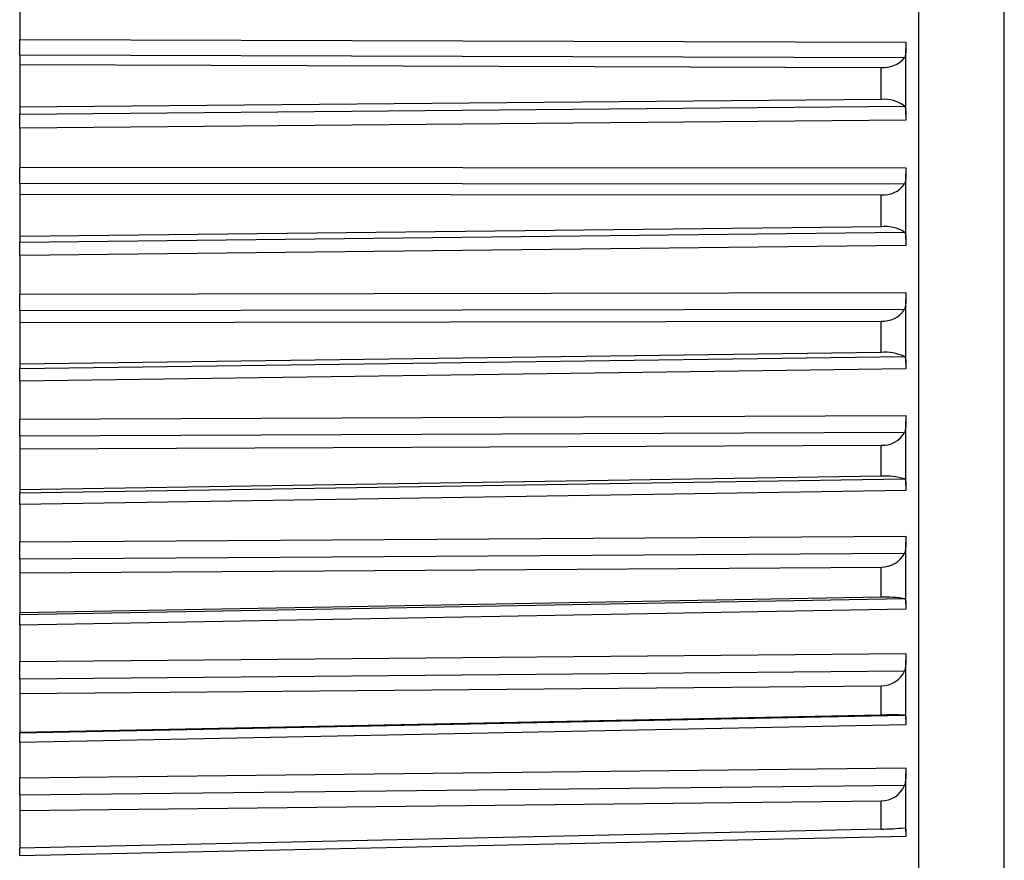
# Model space of a CAD drawing. Header units: millimetres. Extents: x -103 to 103, y 0 to 140.
# Tile 26 of 29: x 92 to 103, y 63 to 73. Entities that reach past the tile are written whole.
import ezdxf

# ---------------------------------------------------------------- set-up
doc = ezdxf.new("R2010")
doc.units = ezdxf.units.MM

msp = doc.modelspace()

# ---------------------------------------------------------------- linework, layer by layer
at = {"color": 7, "linetype": 'Continuous', "lineweight": 25}
for p, q in [((102.401, 52.768), (102.401, 95.034)), ((103.4, 54.802), (103.4, 92.999)), ((91.9, 73.113), (91.9, 72.654)), ((91.9, 72.654), (102.25, 72.621)), ((91.9, 72.471), (91.9, 71.781)), ((102.234, 72.437), (91.9, 72.471)), ((102.25, 71.78), (102.25, 72.549)), ((91.9, 72.359), (101.96, 72.327)), ((101.96, 71.951), (101.96, 72.327)), ((101.96, 71.951), (91.9, 71.861)), ((91.9, 71.781), (102.234, 71.874)), ((102.25, 71.709), (91.9, 71.617)), ((91.9, 71.617), (91.9, 71.16)), ((91.9, 71.16), (102.25, 71.152)), ((102.25, 70.317), (102.25, 71.079)), ((102.234, 70.962), (91.9, 70.971)), ((91.9, 70.971), (91.9, 70.286)), ((91.9, 70.846), (101.96, 70.839)), ((101.96, 70.466), (101.96, 70.839)), ((101.96, 70.466), (91.9, 70.352)), ((91.9, 70.286), (102.234, 70.404)), ((102.25, 70.248), (91.9, 70.131)), ((91.9, 70.131), (91.9, 69.679)), ((91.9, 69.679), (102.25, 69.697)), ((102.25, 68.871), (102.25, 69.624)), ((102.234, 69.501), (91.9, 69.485)), ((91.9, 69.485), (91.9, 68.809)), ((91.9, 69.348), (101.96, 69.365)), ((101.96, 68.997), (101.96, 69.365)), ((101.96, 68.997), (91.9, 68.86)), ((91.9, 68.809), (102.234, 68.951)), ((102.25, 68.805), (91.9, 68.663)), ((91.9, 68.663), (91.9, 68.219)), ((91.9, 68.219), (102.25, 68.262)), ((102.25, 67.45), (102.25, 68.189)), ((102.234, 68.062), (91.9, 68.02)), ((91.9, 68.02), (91.9, 67.357)), ((91.9, 67.872), (101.96, 67.914)), ((101.96, 67.553), (101.96, 67.914)), ((101.96, 67.553), (91.9, 67.393)), ((91.9, 67.357), (102.234, 67.521)), ((102.25, 67.386), (91.9, 67.222)), ((91.9, 67.222), (91.9, 66.786)), ((91.9, 66.786), (102.25, 66.854)), ((102.25, 66.061), (102.25, 66.782)), ((102.234, 66.651), (91.9, 66.584)), ((91.9, 66.584), (91.9, 65.936)), ((91.9, 66.425), (101.96, 66.492)), ((101.96, 66.139), (101.96, 66.492)), ((101.96, 66.139), (91.9, 65.957)), ((91.9, 65.936), (102.234, 66.123)), ((102.25, 65.999), (91.9, 65.812)), ((91.9, 65.812), (91.9, 65.389)), ((91.9, 65.389), (102.25, 65.481)), ((102.25, 64.71), (102.25, 65.41)), ((102.234, 65.276), (91.9, 65.183)), ((91.9, 65.183), (91.9, 64.554)), ((91.9, 65.015), (101.96, 65.106)), ((101.96, 64.763), (101.96, 65.106)), ((101.96, 64.763), (91.9, 64.56)), ((91.9, 64.554), (102.234, 64.763)), ((102.25, 64.651), (91.9, 64.442)), ((91.9, 64.442), (91.9, 64.032)), ((91.9, 64.032), (102.25, 64.149)), ((102.25, 63.403), (102.25, 64.08)), ((102.234, 63.942), (91.9, 63.826)), ((91.9, 63.826), (91.9, 63.209)), ((91.9, 63.647), (101.96, 63.762)), ((101.96, 63.432), (101.96, 63.762)), ((101.96, 63.432), (91.9, 63.209)), ((102.234, 63.447), (102.236, 63.447)), ((102.25, 63.347), (91.9, 63.119))]:
    msp.add_line(p, q, dxfattribs=at)
for centre, radius, start, end in [((101.991, 72.645), 0.32, 264.4892, 319.4315), ((102, 71.569), 0.385, 52.6313, 95.9529), ((101.987, 71.144), 0.307, 265.0386, 323.5977), ((102.004, 70.025), 0.443, 58.7554, 95.6705), ((101.983, 69.663), 0.299, 265.7302, 327.2507), ((102.008, 68.457), 0.543, 65.4556, 95.0732), ((101.978, 68.207), 0.294, 266.5168, 330.4358), ((102.014, 66.817), 0.738, 72.6645, 94.1753), ((101.974, 66.783), 0.291, 267.3567, 333.1982), ((102.026, 64.908), 1.232, 80.2659, 93.0301), ((101.97, 65.396), 0.29, 268.2145, 335.5805), ((102.091, 60.447), 4.318, 88.0989, 91.7289), ((101.965, 64.053), 0.291, 269.0611, 337.6218), ((101.941, 66.244), 2.812, 270.3893, 275.9723)]:
    msp.add_arc(centre, radius, start, end, dxfattribs=at)
for points, knots in [([(91.9, 72.471), (91.9, 72.477), (91.9, 72.484), (91.9, 72.491), (91.9, 72.498), (91.9, 72.506), (91.9, 72.514), (91.9, 72.523), (91.9, 72.532), (91.9, 72.542), (91.9, 72.551), (91.9, 72.561), (91.9, 72.571), (91.9, 72.577), (91.9, 72.582), (91.9, 72.587), (91.9, 72.598), (91.9, 72.609), (91.9, 72.62), (91.9, 72.631), (91.9, 72.643), (91.9, 72.654)], [0, 0, 0, 0, 0.0000332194, 0.0000332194, 0.0000332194, 0.0000664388, 0.0000664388, 0.0000664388, 0.0000996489, 0.0000996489, 0.0000996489, 0.000132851, 0.000132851, 0.000132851, 0.0001493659, 0.0001493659, 0.0001493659, 0.0001828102, 0.0001828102, 0.0001828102, 0.0002172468, 0.0002172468, 0.0002172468, 0.0002172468]), ([(102.25, 72.621), (102.25, 72.61), (102.25, 72.599), (102.25, 72.588), (102.25, 72.577), (102.25, 72.566), (102.25, 72.555), (102.25, 72.545), (102.25, 72.534), (102.25, 72.524), (102.25, 72.515), (102.249, 72.505), (102.249, 72.497), (102.248, 72.488), (102.247, 72.48), (102.246, 72.473), (102.245, 72.466), (102.243, 72.459), (102.241, 72.454), (102.239, 72.448), (102.237, 72.442), (102.234, 72.437)], [0, 0, 0, 0, 0.0000330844, 0.0000330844, 0.0000330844, 0.0000661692, 0.0000661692, 0.0000661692, 0.0000989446, 0.0000989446, 0.0000989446, 0.0001308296, 0.0001308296, 0.0001308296, 0.000161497, 0.000161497, 0.000161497, 0.0001901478, 0.0001901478, 0.0001901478, 0.0002195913, 0.0002195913, 0.0002195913, 0.0002195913]), ([(91.9, 71.617), (91.9, 71.628), (91.9, 71.638), (91.9, 71.649), (91.9, 71.66), (91.9, 71.67), (91.9, 71.68), (91.9, 71.69), (91.9, 71.7), (91.9, 71.709), (91.9, 71.718), (91.9, 71.727), (91.9, 71.735), (91.9, 71.739), (91.9, 71.742), (91.9, 71.746), (91.9, 71.753), (91.9, 71.76), (91.9, 71.766), (91.9, 71.772), (91.9, 71.777), (91.9, 71.781)], [0, 0, 0, 0, 0.0000331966, 0.0000331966, 0.0000331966, 0.0000663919, 0.0000663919, 0.0000663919, 0.0000995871, 0.0000995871, 0.0000995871, 0.0001327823, 0.0001327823, 0.0001327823, 0.0001492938, 0.0001492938, 0.0001492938, 0.0001827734, 0.0001827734, 0.0001827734, 0.0002172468, 0.0002172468, 0.0002172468, 0.0002172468]), ([(102.234, 71.874), (102.237, 71.871), (102.239, 71.867), (102.241, 71.862), (102.243, 71.857), (102.245, 71.852), (102.246, 71.846), (102.247, 71.839), (102.248, 71.833), (102.249, 71.826), (102.249, 71.818), (102.25, 71.811), (102.25, 71.803), (102.25, 71.794), (102.25, 71.786), (102.25, 71.777), (102.25, 71.768), (102.25, 71.759), (102.25, 71.75), (102.25, 71.737), (102.25, 71.723), (102.25, 71.709)], [0, 0, 0, 0, 0.0000302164, 0.0000302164, 0.0000302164, 0.0000598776, 0.0000598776, 0.0000598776, 0.0000895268, 0.0000895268, 0.0000895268, 0.0001191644, 0.0001191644, 0.0001191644, 0.000148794, 0.000148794, 0.000148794, 0.00017842, 0.00017842, 0.00017842, 0.0002196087, 0.0002196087, 0.0002196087, 0.0002196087]), ([(91.9, 70.971), (91.9, 70.977), (91.9, 70.984), (91.9, 70.992), (91.9, 71), (91.9, 71.008), (91.9, 71.017), (91.9, 71.026), (91.9, 71.036), (91.9, 71.046), (91.9, 71.056), (91.9, 71.066), (91.9, 71.077), (91.9, 71.082), (91.9, 71.087), (91.9, 71.093), (91.9, 71.104), (91.9, 71.115), (91.9, 71.126), (91.9, 71.137), (91.9, 71.149), (91.9, 71.16)], [0, 0, 0, 0, 0.0000332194, 0.0000332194, 0.0000332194, 0.0000664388, 0.0000664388, 0.0000664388, 0.0000996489, 0.0000996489, 0.0000996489, 0.000132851, 0.000132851, 0.000132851, 0.0001493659, 0.0001493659, 0.0001493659, 0.0001828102, 0.0001828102, 0.0001828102, 0.0002172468, 0.0002172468, 0.0002172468, 0.0002172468]), ([(102.25, 71.152), (102.25, 71.141), (102.25, 71.13), (102.25, 71.119), (102.25, 71.108), (102.25, 71.097), (102.25, 71.086), (102.25, 71.075), (102.25, 71.065), (102.25, 71.055), (102.25, 71.045), (102.249, 71.035), (102.249, 71.026), (102.248, 71.017), (102.247, 71.009), (102.246, 71.001), (102.245, 70.993), (102.243, 70.986), (102.241, 70.98), (102.239, 70.974), (102.237, 70.968), (102.234, 70.962)], [0, 0, 0, 0, 0.0000330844, 0.0000330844, 0.0000330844, 0.0000661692, 0.0000661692, 0.0000661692, 0.0000989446, 0.0000989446, 0.0000989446, 0.0001308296, 0.0001308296, 0.0001308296, 0.000161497, 0.000161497, 0.000161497, 0.0001901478, 0.0001901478, 0.0001901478, 0.0002195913, 0.0002195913, 0.0002195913, 0.0002195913]), ([(102.234, 70.404), (102.237, 70.401), (102.239, 70.398), (102.241, 70.393), (102.243, 70.389), (102.245, 70.384), (102.246, 70.379), (102.247, 70.373), (102.248, 70.367), (102.249, 70.36), (102.249, 70.354), (102.25, 70.346), (102.25, 70.339), (102.25, 70.331), (102.25, 70.323), (102.25, 70.314), (102.25, 70.306), (102.25, 70.297), (102.25, 70.288), (102.25, 70.275), (102.25, 70.262), (102.25, 70.248)], [0, 0, 0, 0, 0.0000302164, 0.0000302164, 0.0000302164, 0.0000598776, 0.0000598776, 0.0000598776, 0.0000895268, 0.0000895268, 0.0000895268, 0.0001191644, 0.0001191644, 0.0001191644, 0.000148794, 0.000148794, 0.000148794, 0.00017842, 0.00017842, 0.00017842, 0.0002196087, 0.0002196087, 0.0002196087, 0.0002196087]), ([(102.25, 69.697), (102.25, 69.686), (102.25, 69.675), (102.25, 69.664), (102.25, 69.653), (102.25, 69.642), (102.25, 69.631), (102.25, 69.62), (102.25, 69.609), (102.25, 69.599), (102.25, 69.589), (102.249, 69.579), (102.249, 69.569), (102.248, 69.56), (102.247, 69.551), (102.246, 69.543), (102.245, 69.535), (102.243, 69.528), (102.241, 69.521), (102.239, 69.514), (102.237, 69.507), (102.234, 69.501)], [0, 0, 0, 0, 0.0000330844, 0.0000330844, 0.0000330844, 0.0000661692, 0.0000661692, 0.0000661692, 0.0000989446, 0.0000989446, 0.0000989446, 0.0001308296, 0.0001308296, 0.0001308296, 0.000161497, 0.000161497, 0.000161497, 0.0001901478, 0.0001901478, 0.0001901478, 0.0002195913, 0.0002195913, 0.0002195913, 0.0002195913]), ([(91.9, 69.485), (91.9, 69.492), (91.9, 69.499), (91.9, 69.508), (91.9, 69.516), (91.9, 69.525), (91.9, 69.534), (91.9, 69.544), (91.9, 69.554), (91.9, 69.564), (91.9, 69.574), (91.9, 69.585), (91.9, 69.595), (91.9, 69.601), (91.9, 69.606), (91.9, 69.612), (91.9, 69.623), (91.9, 69.634), (91.9, 69.645), (91.9, 69.657), (91.9, 69.668), (91.9, 69.679)], [0, 0, 0, 0, 0.0000332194, 0.0000332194, 0.0000332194, 0.0000664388, 0.0000664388, 0.0000664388, 0.0000996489, 0.0000996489, 0.0000996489, 0.000132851, 0.000132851, 0.000132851, 0.0001493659, 0.0001493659, 0.0001493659, 0.0001828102, 0.0001828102, 0.0001828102, 0.0002172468, 0.0002172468, 0.0002172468, 0.0002172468]), ([(102.234, 68.951), (102.237, 68.948), (102.239, 68.945), (102.241, 68.942), (102.243, 68.938), (102.245, 68.934), (102.246, 68.929), (102.247, 68.924), (102.248, 68.918), (102.249, 68.912), (102.249, 68.906), (102.25, 68.899), (102.25, 68.892), (102.25, 68.885), (102.25, 68.877), (102.25, 68.869), (102.25, 68.861), (102.25, 68.852), (102.25, 68.843), (102.25, 68.831), (102.25, 68.818), (102.25, 68.805)], [0, 0, 0, 0, 0.0000302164, 0.0000302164, 0.0000302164, 0.0000598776, 0.0000598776, 0.0000598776, 0.0000895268, 0.0000895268, 0.0000895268, 0.0001191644, 0.0001191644, 0.0001191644, 0.000148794, 0.000148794, 0.000148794, 0.00017842, 0.00017842, 0.00017842, 0.0002196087, 0.0002196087, 0.0002196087, 0.0002196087]), ([(91.9, 68.663), (91.9, 68.674), (91.9, 68.685), (91.9, 68.695), (91.9, 68.705), (91.9, 68.715), (91.9, 68.724), (91.9, 68.733), (91.9, 68.742), (91.9, 68.75), (91.9, 68.758), (91.9, 68.766), (91.9, 68.773), (91.9, 68.776), (91.9, 68.779), (91.9, 68.782), (91.9, 68.788), (91.9, 68.794), (91.9, 68.798), (91.9, 68.803), (91.9, 68.806), (91.9, 68.809)], [0, 0, 0, 0, 0.0000331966, 0.0000331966, 0.0000331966, 0.0000663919, 0.0000663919, 0.0000663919, 0.0000995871, 0.0000995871, 0.0000995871, 0.0001327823, 0.0001327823, 0.0001327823, 0.0001492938, 0.0001492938, 0.0001492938, 0.0001827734, 0.0001827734, 0.0001827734, 0.0002172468, 0.0002172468, 0.0002172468, 0.0002172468]), ([(91.9, 68.02), (91.9, 68.028), (91.9, 68.036), (91.9, 68.045), (91.9, 68.053), (91.9, 68.063), (91.9, 68.073), (91.9, 68.082), (91.9, 68.093), (91.9, 68.103), (91.9, 68.114), (91.9, 68.124), (91.9, 68.135), (91.9, 68.141), (91.9, 68.146), (91.9, 68.152), (91.9, 68.163), (91.9, 68.174), (91.9, 68.185), (91.9, 68.197), (91.9, 68.208), (91.9, 68.219)], [0, 0, 0, 0, 0.0000332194, 0.0000332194, 0.0000332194, 0.0000664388, 0.0000664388, 0.0000664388, 0.0000996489, 0.0000996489, 0.0000996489, 0.000132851, 0.000132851, 0.000132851, 0.0001493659, 0.0001493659, 0.0001493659, 0.0001828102, 0.0001828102, 0.0001828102, 0.0002172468, 0.0002172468, 0.0002172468, 0.0002172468]), ([(102.25, 68.262), (102.25, 68.251), (102.25, 68.24), (102.25, 68.229), (102.25, 68.218), (102.25, 68.207), (102.25, 68.196), (102.25, 68.185), (102.25, 68.174), (102.25, 68.164), (102.25, 68.153), (102.249, 68.143), (102.249, 68.133), (102.248, 68.124), (102.247, 68.115), (102.246, 68.106), (102.245, 68.098), (102.243, 68.09), (102.241, 68.083), (102.239, 68.075), (102.237, 68.069), (102.234, 68.062)], [0, 0, 0, 0, 0.0000330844, 0.0000330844, 0.0000330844, 0.0000661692, 0.0000661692, 0.0000661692, 0.0000989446, 0.0000989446, 0.0000989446, 0.0001308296, 0.0001308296, 0.0001308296, 0.000161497, 0.000161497, 0.000161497, 0.0001901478, 0.0001901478, 0.0001901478, 0.0002195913, 0.0002195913, 0.0002195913, 0.0002195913]), ([(102.234, 67.521), (102.237, 67.52), (102.239, 67.517), (102.241, 67.514), (102.243, 67.511), (102.245, 67.508), (102.246, 67.504), (102.247, 67.499), (102.248, 67.494), (102.249, 67.489), (102.249, 67.483), (102.25, 67.477), (102.25, 67.47), (102.25, 67.463), (102.25, 67.456), (102.25, 67.448), (102.25, 67.44), (102.25, 67.432), (102.25, 67.424), (102.25, 67.412), (102.25, 67.399), (102.25, 67.386)], [0, 0, 0, 0, 0.0000302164, 0.0000302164, 0.0000302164, 0.0000598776, 0.0000598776, 0.0000598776, 0.0000895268, 0.0000895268, 0.0000895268, 0.0001191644, 0.0001191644, 0.0001191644, 0.000148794, 0.000148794, 0.000148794, 0.00017842, 0.00017842, 0.00017842, 0.0002196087, 0.0002196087, 0.0002196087, 0.0002196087]), ([(91.9, 67.222), (91.9, 67.232), (91.9, 67.242), (91.9, 67.252), (91.9, 67.262), (91.9, 67.271), (91.9, 67.28), (91.9, 67.289), (91.9, 67.297), (91.9, 67.305), (91.9, 67.313), (91.9, 67.319), (91.9, 67.326), (91.9, 67.329), (91.9, 67.332), (91.9, 67.334), (91.9, 67.34), (91.9, 67.344), (91.9, 67.348), (91.9, 67.352), (91.9, 67.355), (91.9, 67.357)], [0, 0, 0, 0, 0.0000331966, 0.0000331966, 0.0000331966, 0.0000663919, 0.0000663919, 0.0000663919, 0.0000995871, 0.0000995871, 0.0000995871, 0.0001327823, 0.0001327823, 0.0001327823, 0.0001492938, 0.0001492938, 0.0001492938, 0.0001827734, 0.0001827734, 0.0001827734, 0.0002172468, 0.0002172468, 0.0002172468, 0.0002172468]), ([(102.25, 66.854), (102.25, 66.844), (102.25, 66.833), (102.25, 66.822), (102.25, 66.812), (102.25, 66.801), (102.25, 66.789), (102.25, 66.779), (102.25, 66.768), (102.25, 66.757), (102.25, 66.746), (102.249, 66.736), (102.249, 66.726), (102.248, 66.716), (102.247, 66.707), (102.246, 66.698), (102.245, 66.689), (102.243, 66.681), (102.241, 66.673), (102.239, 66.666), (102.237, 66.658), (102.234, 66.651)], [0, 0, 0, 0, 0.0000330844, 0.0000330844, 0.0000330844, 0.0000661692, 0.0000661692, 0.0000661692, 0.0000989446, 0.0000989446, 0.0000989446, 0.0001308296, 0.0001308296, 0.0001308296, 0.000161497, 0.000161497, 0.000161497, 0.0001901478, 0.0001901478, 0.0001901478, 0.0002195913, 0.0002195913, 0.0002195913, 0.0002195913]), ([(91.9, 66.584), (91.9, 66.592), (91.9, 66.601), (91.9, 66.61), (91.9, 66.619), (91.9, 66.629), (91.9, 66.639), (91.9, 66.649), (91.9, 66.66), (91.9, 66.67), (91.9, 66.681), (91.9, 66.692), (91.9, 66.703), (91.9, 66.709), (91.9, 66.714), (91.9, 66.72), (91.9, 66.731), (91.9, 66.742), (91.9, 66.753), (91.9, 66.764), (91.9, 66.776), (91.9, 66.786)], [0, 0, 0, 0, 0.0000332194, 0.0000332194, 0.0000332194, 0.0000664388, 0.0000664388, 0.0000664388, 0.0000996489, 0.0000996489, 0.0000996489, 0.000132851, 0.000132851, 0.000132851, 0.0001493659, 0.0001493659, 0.0001493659, 0.0001828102, 0.0001828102, 0.0001828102, 0.0002172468, 0.0002172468, 0.0002172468, 0.0002172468]), ([(102.234, 66.123), (102.237, 66.122), (102.239, 66.121), (102.241, 66.118), (102.243, 66.116), (102.245, 66.113), (102.246, 66.109), (102.247, 66.106), (102.248, 66.101), (102.249, 66.096), (102.249, 66.091), (102.25, 66.085), (102.25, 66.079), (102.25, 66.073), (102.25, 66.066), (102.25, 66.059), (102.25, 66.051), (102.25, 66.044), (102.25, 66.035), (102.25, 66.024), (102.25, 66.012), (102.25, 65.999)], [0, 0, 0, 0, 0.0000302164, 0.0000302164, 0.0000302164, 0.0000598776, 0.0000598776, 0.0000598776, 0.0000895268, 0.0000895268, 0.0000895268, 0.0001191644, 0.0001191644, 0.0001191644, 0.000148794, 0.000148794, 0.000148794, 0.00017842, 0.00017842, 0.00017842, 0.0002196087, 0.0002196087, 0.0002196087, 0.0002196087]), ([(91.9, 65.812), (91.9, 65.823), (91.9, 65.833), (91.9, 65.842), (91.9, 65.851), (91.9, 65.86), (91.9, 65.869), (91.9, 65.877), (91.9, 65.885), (91.9, 65.892), (91.9, 65.899), (91.9, 65.905), (91.9, 65.911), (91.9, 65.913), (91.9, 65.916), (91.9, 65.918), (91.9, 65.923), (91.9, 65.927), (91.9, 65.93), (91.9, 65.933), (91.9, 65.935), (91.9, 65.936)], [0, 0, 0, 0, 0.0000331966, 0.0000331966, 0.0000331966, 0.0000663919, 0.0000663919, 0.0000663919, 0.0000995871, 0.0000995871, 0.0000995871, 0.0001327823, 0.0001327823, 0.0001327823, 0.0001492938, 0.0001492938, 0.0001492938, 0.0001827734, 0.0001827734, 0.0001827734, 0.0002172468, 0.0002172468, 0.0002172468, 0.0002172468]), ([(102.25, 65.481), (102.25, 65.471), (102.25, 65.461), (102.25, 65.45), (102.25, 65.439), (102.25, 65.428), (102.25, 65.417), (102.25, 65.406), (102.25, 65.395), (102.25, 65.385), (102.25, 65.374), (102.249, 65.363), (102.249, 65.353), (102.248, 65.343), (102.247, 65.334), (102.246, 65.324), (102.245, 65.316), (102.243, 65.307), (102.241, 65.299), (102.239, 65.291), (102.237, 65.283), (102.234, 65.276)], [0, 0, 0, 0, 0.0000330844, 0.0000330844, 0.0000330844, 0.0000661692, 0.0000661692, 0.0000661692, 0.0000989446, 0.0000989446, 0.0000989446, 0.0001308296, 0.0001308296, 0.0001308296, 0.000161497, 0.000161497, 0.000161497, 0.0001901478, 0.0001901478, 0.0001901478, 0.0002195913, 0.0002195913, 0.0002195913, 0.0002195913]), ([(91.9, 65.183), (91.9, 65.192), (91.9, 65.201), (91.9, 65.211), (91.9, 65.221), (91.9, 65.231), (91.9, 65.241), (91.9, 65.252), (91.9, 65.262), (91.9, 65.273), (91.9, 65.284), (91.9, 65.295), (91.9, 65.306), (91.9, 65.312), (91.9, 65.317), (91.9, 65.323), (91.9, 65.334), (91.9, 65.345), (91.9, 65.356), (91.9, 65.367), (91.9, 65.378), (91.9, 65.389)], [0, 0, 0, 0, 0.0000332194, 0.0000332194, 0.0000332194, 0.0000664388, 0.0000664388, 0.0000664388, 0.0000996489, 0.0000996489, 0.0000996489, 0.000132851, 0.000132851, 0.000132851, 0.0001493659, 0.0001493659, 0.0001493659, 0.0001828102, 0.0001828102, 0.0001828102, 0.0002172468, 0.0002172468, 0.0002172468, 0.0002172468]), ([(102.234, 64.763), (102.237, 64.762), (102.239, 64.762), (102.241, 64.76), (102.243, 64.758), (102.245, 64.756), (102.246, 64.753), (102.247, 64.75), (102.248, 64.746), (102.249, 64.742), (102.249, 64.737), (102.25, 64.732), (102.25, 64.726), (102.25, 64.721), (102.25, 64.714), (102.25, 64.708), (102.25, 64.701), (102.25, 64.693), (102.25, 64.686), (102.25, 64.675), (102.25, 64.663), (102.25, 64.651)], [0, 0, 0, 0, 0.0000302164, 0.0000302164, 0.0000302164, 0.0000598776, 0.0000598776, 0.0000598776, 0.0000895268, 0.0000895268, 0.0000895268, 0.0001191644, 0.0001191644, 0.0001191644, 0.000148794, 0.000148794, 0.000148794, 0.00017842, 0.00017842, 0.00017842, 0.0002196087, 0.0002196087, 0.0002196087, 0.0002196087]), ([(91.9, 64.442), (91.9, 64.452), (91.9, 64.462), (91.9, 64.471), (91.9, 64.48), (91.9, 64.488), (91.9, 64.496), (91.9, 64.504), (91.9, 64.511), (91.9, 64.518), (91.9, 64.524), (91.9, 64.53), (91.9, 64.535), (91.9, 64.537), (91.9, 64.539), (91.9, 64.541), (91.9, 64.545), (91.9, 64.548), (91.9, 64.55), (91.9, 64.553), (91.9, 64.554), (91.9, 64.554)], [0, 0, 0, 0, 0.0000331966, 0.0000331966, 0.0000331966, 0.0000663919, 0.0000663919, 0.0000663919, 0.0000995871, 0.0000995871, 0.0000995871, 0.0001327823, 0.0001327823, 0.0001327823, 0.0001492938, 0.0001492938, 0.0001492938, 0.0001827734, 0.0001827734, 0.0001827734, 0.0002172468, 0.0002172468, 0.0002172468, 0.0002172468]), ([(102.25, 64.149), (102.25, 64.14), (102.25, 64.129), (102.25, 64.119), (102.25, 64.108), (102.25, 64.098), (102.25, 64.087), (102.25, 64.076), (102.25, 64.065), (102.25, 64.054), (102.25, 64.043), (102.249, 64.033), (102.249, 64.022), (102.248, 64.012), (102.247, 64.002), (102.246, 63.993), (102.245, 63.984), (102.243, 63.975), (102.241, 63.967), (102.239, 63.958), (102.237, 63.95), (102.234, 63.942)], [0, 0, 0, 0, 0.0000330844, 0.0000330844, 0.0000330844, 0.0000661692, 0.0000661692, 0.0000661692, 0.0000989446, 0.0000989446, 0.0000989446, 0.0001308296, 0.0001308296, 0.0001308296, 0.000161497, 0.000161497, 0.000161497, 0.0001901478, 0.0001901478, 0.0001901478, 0.0002195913, 0.0002195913, 0.0002195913, 0.0002195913]), ([(91.9, 63.826), (91.9, 63.835), (91.9, 63.844), (91.9, 63.854), (91.9, 63.864), (91.9, 63.875), (91.9, 63.885), (91.9, 63.896), (91.9, 63.907), (91.9, 63.918), (91.9, 63.929), (91.9, 63.94), (91.9, 63.951), (91.9, 63.957), (91.9, 63.962), (91.9, 63.968), (91.9, 63.979), (91.9, 63.99), (91.9, 64), (91.9, 64.011), (91.9, 64.022), (91.9, 64.032)], [0, 0, 0, 0, 0.0000332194, 0.0000332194, 0.0000332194, 0.0000664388, 0.0000664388, 0.0000664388, 0.0000996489, 0.0000996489, 0.0000996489, 0.000132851, 0.000132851, 0.000132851, 0.0001493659, 0.0001493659, 0.0001493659, 0.0001828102, 0.0001828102, 0.0001828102, 0.0002172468, 0.0002172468, 0.0002172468, 0.0002172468]), ([(102.241, 63.446), (102.243, 63.445), (102.245, 63.444), (102.246, 63.441), (102.247, 63.439), (102.248, 63.436), (102.249, 63.432), (102.249, 63.428), (102.25, 63.424), (102.25, 63.418), (102.25, 63.413), (102.25, 63.408), (102.25, 63.401), (102.25, 63.395), (102.25, 63.388), (102.25, 63.381), (102.25, 63.37), (102.25, 63.359), (102.25, 63.347)], [0.0000302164, 0.0000302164, 0.0000302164, 0.0000302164, 0.0000598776, 0.0000598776, 0.0000598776, 0.0000895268, 0.0000895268, 0.0000895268, 0.0001191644, 0.0001191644, 0.0001191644, 0.000148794, 0.000148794, 0.000148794, 0.00017842, 0.00017842, 0.00017842, 0.0002196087, 0.0002196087, 0.0002196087, 0.0002196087]), ([(91.9, 63.119), (91.9, 63.128), (91.9, 63.147), (91.9, 63.17), (91.9, 63.19), (91.9, 63.202), (91.9, 63.207), (91.9, 63.209)], [0, 0, 0, 0, 0.224979, 0.44995, 0.67492, 0.89989, 1, 1, 1, 1])]:
    msp.add_open_spline(points, degree=3, knots=knots, dxfattribs=at)
msp.add_open_spline([(91.9, 70.131), (91.9, 70.203), (91.9, 70.264), (91.9, 70.286)], degree=3, dxfattribs=at)

doc.saveas('drawing.dxf')
